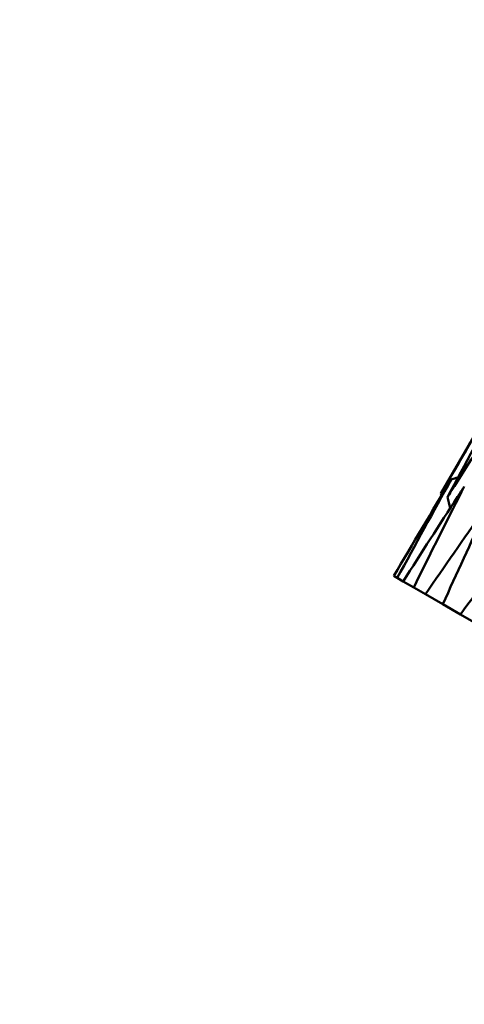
# Model space of a CAD drawing. Header units: millimetres. Extents: x 188 to 1913, y 148 to 2839.
# Tile 33 of 211: x 639.22 to 641.58, y 322.92 to 328.14. Entities that reach past the tile are written whole.
import ezdxf

# ---------------------------------------------------------------- set-up
doc = ezdxf.new("R2010")
doc.units = ezdxf.units.MM
doc.header["$LTSCALE"] = 10
doc.layers.add('Widoczne (ISO)', color=7, linetype='Continuous', lineweight=50)

msp = doc.modelspace()

# ---------------------------------------------------------------- linework, layer by layer
at = {"layer": 'Widoczne (ISO)'}
for p, q in [((642.0517, 326.6656), (641.4534, 325.6292)), ((641.2031, 325.1915), (641.2216, 325.1808)), ((641.2529, 325.1628), (641.2216, 325.1808)), ((641.2529, 325.1628), (641.3085, 325.1307)), ((641.3709, 325.0947), (641.3085, 325.1307)), ((641.3709, 325.0947), (641.4632, 325.0414)), ((641.5565, 324.9875), (641.4632, 325.0414)), ((641.5565, 324.9875), (641.6853, 324.9132))]:
    msp.add_line(p, q, dxfattribs=at)
msp.add_circle((644.0056, 290.0498), 50, dxfattribs=at)
for points in [[(641.4534, 325.6292), (641.5531, 325.8019), (641.6537, 325.9742), (641.7551, 326.146)], [(641.7708, 326.137), (641.6755, 325.9616), (641.5811, 325.7858), (641.4876, 325.6095)], [(641.5087, 325.7052), (641.4059, 325.5344), (641.3041, 325.3632), (641.2031, 325.1915)], [(641.2216, 325.1808), (641.3165, 325.3561), (641.4121, 325.5309), (641.5087, 325.7052)], [(641.5087, 325.7052), (641.52, 325.7079), (641.5314, 325.7105), (641.5428, 325.7132)], [(641.4563, 325.618), (641.4554, 325.6218), (641.4544, 325.6255), (641.4534, 325.6292)], [(641.4876, 325.6095), (641.4926, 325.5901), (641.4977, 325.5708), (641.5027, 325.5514)]]:
    msp.add_open_spline(points, degree=3, dxfattribs=at)
for points, knots in [([(641.4876, 325.6095), (641.4999, 325.6292), (641.5123, 325.6489), (641.6183, 325.8179), (641.7128, 325.9669), (641.8078, 326.1156)], [0.05804162, 0.05804162, 0.05804162, 0.05804162, 0.06605559, 0.06605559, 0.12689392, 0.12689392, 0.12689392, 0.12689392]), ([(641.577, 325.6657), (641.5652, 325.6477), (641.5535, 325.6296), (641.4448, 325.4623), (641.3485, 325.3127), (641.2529, 325.1628)], [0.05393723, 0.05393723, 0.05393723, 0.05393723, 0.06137399, 0.06137399, 0.12273355, 0.12273355, 0.12273355, 0.12273355]), ([(641.3085, 325.1307), (641.3875, 325.2902), (641.4673, 325.4493), (641.5574, 325.6272), (641.5672, 325.6465), (641.577, 325.6657)], [0, 0, 0, 0, 0.06135239, 0.06135239, 0.06879633, 0.06879633, 0.06879633, 0.06879633]), ([(641.7134, 325.587), (641.7009, 325.5693), (641.6885, 325.5516), (641.5737, 325.3879), (641.4719, 325.2415), (641.3709, 325.0947)], [0.05393723, 0.05393723, 0.05393723, 0.05393723, 0.06137399, 0.06137399, 0.12273355, 0.12273355, 0.12273355, 0.12273355]), ([(641.4632, 325.0414), (641.5368, 325.204), (641.6111, 325.3662), (641.6951, 325.5477), (641.7042, 325.5674), (641.7134, 325.587)], [0, 0, 0, 0, 0.06135239, 0.06135239, 0.06879633, 0.06879633, 0.06879633, 0.06879633]), ([(641.9173, 325.4693), (641.9042, 325.452), (641.8911, 325.4347), (641.7702, 325.2744), (641.663, 325.1311), (641.5565, 324.9875)], [0.05393723, 0.05393723, 0.05393723, 0.05393723, 0.06137399, 0.06137399, 0.12273355, 0.12273355, 0.12273355, 0.12273355])]:
    msp.add_open_spline(points, degree=3, knots=knots, dxfattribs=at)

doc.saveas('drawing.dxf')
